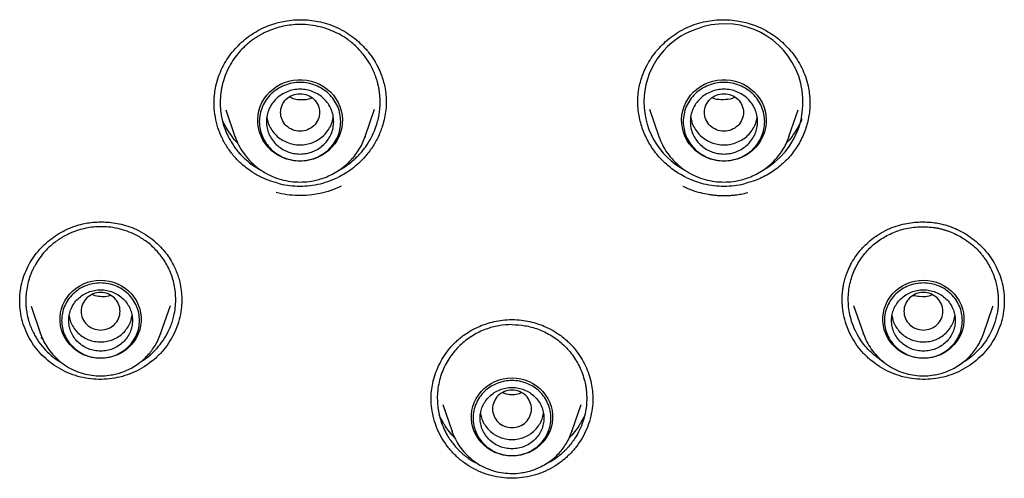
# Model space of a CAD drawing. Header units: millimetres. Extents: x 8 to 1762, y 12 to 2705.
# Tile 66 of 116: x 842 to 869, y 2274 to 2286. Entities that reach past the tile are written whole.
import ezdxf

# ---------------------------------------------------------------- set-up
doc = ezdxf.new("R2010")
doc.units = ezdxf.units.MM

msp = doc.modelspace()

# ---------------------------------------------------------------- linework, layer by layer
at = {"color": 7, "linetype": 'Continuous', "lineweight": 30}
for p, q in [((847.086, 2284.097), (847.087, 2284.123)), ((847.409, 2283.924), (847.671, 2283.165)), ((851.345, 2283.165), (851.613, 2283.94)), ((851.937, 2284.139), (851.937, 2284.125)), ((851.941, 2284.139), (851.942, 2284.121)), ((859.045, 2284.121), (859.046, 2284.139)), ((859.05, 2284.125), (859.05, 2284.139)), ((859.375, 2283.94), (859.642, 2283.165)), ((863.316, 2283.165), (863.578, 2283.924)), ((863.901, 2284.123), (863.901, 2284.097)), ((851.345, 2283.165), (851.334, 2283.132)), ((851.337, 2283.144), (851.345, 2283.165)), ((863.316, 2283.165), (863.304, 2283.132)), ((863.308, 2283.144), (863.316, 2283.165)), ((848.88, 2281.844), (848.679, 2281.905)), ((862.308, 2281.905), (862.108, 2281.844)), ((841.595, 2278.497), (841.596, 2278.531)), ((841.913, 2278.368), (842.183, 2277.587)), ((845.568, 2277.587), (845.847, 2278.395)), ((846.167, 2278.574), (846.166, 2278.541)), ((864.821, 2278.541), (864.821, 2278.559)), ((865.14, 2278.395), (865.419, 2277.587)), ((868.805, 2277.587), (869.074, 2278.367)), ((869.071, 2278.368), (869.067, 2278.358)), ((869.391, 2278.531), (869.392, 2278.497)), ((841.852, 2277.997), (841.818, 2278.063)), ((869.168, 2278.059), (869.158, 2278.041)), ((842.183, 2277.587), (842.189, 2277.572)), ((842.188, 2277.572), (842.183, 2277.587)), ((845.568, 2277.587), (845.565, 2277.577)), ((865.419, 2277.587), (865.425, 2277.572)), ((865.424, 2277.572), (865.419, 2277.587)), ((868.805, 2277.587), (868.801, 2277.577)), ((842.24, 2277.451), (842.196, 2277.493)), ((853.536, 2275.594), (853.801, 2274.827)), ((857.187, 2274.827), (857.451, 2275.594)), ((853.801, 2274.827), (853.807, 2274.813)), ((853.806, 2274.813), (853.801, 2274.827)), ((857.187, 2274.827), (857.183, 2274.818))]:
    msp.add_line(p, q, dxfattribs=at)
at = {"color": 7, "linetype": 'Continuous', "lineweight": 30, "flags": 128}
for points in [[(849.508, 2282.469), (849.381, 2282.475), (849.256, 2282.495), (849.133, 2282.527), (849.014, 2282.572), (848.901, 2282.628), (848.795, 2282.696), (848.697, 2282.774), (848.608, 2282.862), (848.53, 2282.959), (848.462, 2283.063), (848.406, 2283.173), (848.363, 2283.289), (848.333, 2283.408), (848.316, 2283.529), (848.313, 2283.652), (848.323, 2283.774), (848.347, 2283.895), (848.383, 2284.012), (848.433, 2284.125), (848.494, 2284.233), (848.568, 2284.333), (848.652, 2284.425), (848.745, 2284.509), (848.847, 2284.582), (848.957, 2284.644), (849.073, 2284.695), (849.194, 2284.733), (849.318, 2284.759), (849.445, 2284.772), (849.572, 2284.772), (849.699, 2284.759), (849.823, 2284.733), (849.944, 2284.695), (850.06, 2284.644), (850.17, 2284.582), (850.272, 2284.509), (850.365, 2284.425), (850.449, 2284.333), (850.522, 2284.233), (850.584, 2284.125), (850.634, 2284.012), (850.67, 2283.895), (850.694, 2283.774), (850.704, 2283.652), (850.701, 2283.529), (850.684, 2283.408), (850.654, 2283.289), (850.61, 2283.173), (850.555, 2283.063), (850.487, 2282.959), (850.409, 2282.862), (850.32, 2282.774), (850.222, 2282.696), (850.116, 2282.628), (850.003, 2282.572), (849.884, 2282.527), (849.761, 2282.495), (849.636, 2282.475), (849.508, 2282.469)], [(861.479, 2282.469), (861.352, 2282.475), (861.226, 2282.495), (861.103, 2282.527), (860.985, 2282.572), (860.872, 2282.628), (860.766, 2282.696), (860.668, 2282.774), (860.579, 2282.862), (860.5, 2282.959), (860.433, 2283.063), (860.377, 2283.173), (860.334, 2283.289), (860.304, 2283.408), (860.287, 2283.529), (860.283, 2283.652), (860.294, 2283.774), (860.317, 2283.895), (860.354, 2284.012), (860.404, 2284.125), (860.465, 2284.233), (860.538, 2284.333), (860.622, 2284.425), (860.716, 2284.509), (860.818, 2284.582), (860.928, 2284.644), (861.044, 2284.695), (861.164, 2284.733), (861.289, 2284.759), (861.415, 2284.772), (861.543, 2284.772), (861.669, 2284.759), (861.794, 2284.733), (861.915, 2284.695), (862.031, 2284.644), (862.14, 2284.582), (862.243, 2284.509), (862.336, 2284.425), (862.42, 2284.333), (862.493, 2284.233), (862.555, 2284.125), (862.604, 2284.012), (862.641, 2283.895), (862.665, 2283.774), (862.675, 2283.652), (862.671, 2283.529), (862.654, 2283.408), (862.624, 2283.289), (862.581, 2283.173), (862.525, 2283.063), (862.458, 2282.959), (862.379, 2282.862), (862.29, 2282.774), (862.192, 2282.696), (862.086, 2282.628), (861.973, 2282.572), (861.855, 2282.527), (861.732, 2282.495), (861.606, 2282.475), (861.479, 2282.469)], [(843.876, 2276.897), (843.752, 2276.904), (843.629, 2276.923), (843.51, 2276.955), (843.395, 2276.999), (843.285, 2277.055), (843.182, 2277.122), (843.088, 2277.2), (843.003, 2277.287), (842.928, 2277.382), (842.864, 2277.484), (842.811, 2277.593), (842.772, 2277.706), (842.745, 2277.823), (842.732, 2277.942), (842.732, 2278.061), (842.745, 2278.18), (842.772, 2278.297), (842.811, 2278.41), (842.864, 2278.518), (842.928, 2278.621), (843.003, 2278.716), (843.088, 2278.803), (843.182, 2278.88), (843.285, 2278.947), (843.395, 2279.003), (843.51, 2279.047), (843.629, 2279.079), (843.752, 2279.099), (843.876, 2279.105), (844, 2279.099), (844.122, 2279.079), (844.241, 2279.047), (844.357, 2279.003), (844.466, 2278.947), (844.569, 2278.88), (844.664, 2278.803), (844.749, 2278.716), (844.824, 2278.621), (844.888, 2278.518), (844.94, 2278.41), (844.98, 2278.297), (845.006, 2278.18), (845.02, 2278.061), (845.02, 2277.942), (845.006, 2277.823), (844.98, 2277.706), (844.94, 2277.593), (844.888, 2277.484), (844.824, 2277.382), (844.749, 2277.287), (844.664, 2277.2), (844.569, 2277.122), (844.466, 2277.055), (844.357, 2276.999), (844.241, 2276.955), (844.122, 2276.923), (844, 2276.904), (843.876, 2276.897)], [(867.112, 2276.897), (866.988, 2276.904), (866.866, 2276.923), (866.746, 2276.955), (866.631, 2276.999), (866.521, 2277.055), (866.419, 2277.122), (866.324, 2277.2), (866.239, 2277.287), (866.164, 2277.382), (866.1, 2277.484), (866.048, 2277.593), (866.008, 2277.706), (865.981, 2277.823), (865.968, 2277.942), (865.968, 2278.061), (865.981, 2278.18), (866.008, 2278.297), (866.048, 2278.41), (866.1, 2278.518), (866.164, 2278.621), (866.239, 2278.716), (866.324, 2278.803), (866.419, 2278.88), (866.521, 2278.947), (866.631, 2279.003), (866.746, 2279.047), (866.866, 2279.079), (866.988, 2279.099), (867.112, 2279.105), (867.236, 2279.099), (867.358, 2279.079), (867.478, 2279.047), (867.593, 2279.003), (867.702, 2278.947), (867.805, 2278.88), (867.9, 2278.803), (867.985, 2278.716), (868.06, 2278.621), (868.124, 2278.518), (868.176, 2278.41), (868.216, 2278.297), (868.242, 2278.18), (868.256, 2278.061), (868.256, 2277.942), (868.242, 2277.823), (868.216, 2277.706), (868.176, 2277.593), (868.124, 2277.484), (868.06, 2277.382), (867.985, 2277.287), (867.9, 2277.2), (867.805, 2277.122), (867.702, 2277.055), (867.593, 2276.999), (867.478, 2276.955), (867.358, 2276.923), (867.236, 2276.904), (867.112, 2276.897)], [(855.494, 2274.138), (855.37, 2274.144), (855.248, 2274.164), (855.128, 2274.196), (855.013, 2274.24), (854.903, 2274.296), (854.801, 2274.363), (854.706, 2274.44), (854.621, 2274.527), (854.546, 2274.622), (854.482, 2274.725), (854.43, 2274.833), (854.39, 2274.947), (854.363, 2275.063), (854.35, 2275.182), (854.35, 2275.302), (854.363, 2275.42), (854.39, 2275.537), (854.43, 2275.65), (854.482, 2275.759), (854.546, 2275.861), (854.621, 2275.957), (854.706, 2276.043), (854.801, 2276.121), (854.903, 2276.188), (855.013, 2276.244), (855.128, 2276.288), (855.248, 2276.32), (855.37, 2276.339), (855.494, 2276.346), (855.618, 2276.339), (855.74, 2276.32), (855.86, 2276.288), (855.975, 2276.244), (856.084, 2276.188), (856.187, 2276.121), (856.282, 2276.043), (856.367, 2275.957), (856.442, 2275.861), (856.506, 2275.759), (856.558, 2275.65), (856.598, 2275.537), (856.624, 2275.42), (856.638, 2275.302), (856.638, 2275.182), (856.624, 2275.063), (856.598, 2274.947), (856.558, 2274.833), (856.506, 2274.725), (856.442, 2274.622), (856.367, 2274.527), (856.282, 2274.44), (856.187, 2274.363), (856.084, 2274.296), (855.975, 2274.24), (855.86, 2274.196), (855.74, 2274.164), (855.618, 2274.144), (855.494, 2274.138)]]:
    msp.add_lwpolyline(points, dxfattribs=at)
at = {"color": 7, "linetype": 'Continuous', "lineweight": 30}
for centre, radius, start, end in [((861.393, 2284.142), 2.174, 108.4901, 242.6748), ((861.503, 2284.143), 2.21, 298.3848, 111.1932), ((849.399, 2283.761), 1.827, 199.1606, 207.1541), ((861.369, 2283.761), 1.827, 199.1606, 207.1541)]:
    msp.add_arc(centre, radius, start, end, dxfattribs=at)
for points, knots in [([(847.082, 2284.09), (847.082, 2284.127), (847.083, 2284.211), (847.093, 2284.358), (847.122, 2284.56), (847.182, 2284.797), (847.279, 2285.051), (847.403, 2285.286), (847.551, 2285.502), (847.718, 2285.699), (847.904, 2285.876), (848.104, 2286.031), (848.315, 2286.164), (848.536, 2286.273), (848.743, 2286.349), (848.946, 2286.405), (849.156, 2286.445), (849.38, 2286.467), (849.612, 2286.47), (849.844, 2286.452), (850.093, 2286.41), (850.26, 2286.358), (850.346, 2286.331)], [0, 0, 0, 0, 0.0259639, 0.0589229, 0.0986966, 0.1597873, 0.2190336, 0.2765809, 0.3331496, 0.3891247, 0.4444176, 0.4989251, 0.552474, 0.6050274, 0.6566549, 0.6942698, 0.7397554, 0.7931293, 0.8383238, 0.8878975, 0.9418012, 1, 1, 1, 1]), ([(860.641, 2286.331), (860.728, 2286.358), (860.894, 2286.41), (861.144, 2286.452), (861.376, 2286.47), (861.607, 2286.467), (861.832, 2286.445), (862.041, 2286.405), (862.244, 2286.349), (862.452, 2286.273), (862.672, 2286.164), (862.884, 2286.031), (863.084, 2285.876), (863.269, 2285.699), (863.437, 2285.502), (863.584, 2285.286), (863.709, 2285.051), (863.806, 2284.797), (863.865, 2284.56), (863.895, 2284.358), (863.905, 2284.211), (863.905, 2284.127), (863.905, 2284.09)], [0, 0, 0, 0, 0.058199, 0.112103, 0.161676, 0.206871, 0.260245, 0.30573, 0.343345, 0.394973, 0.447526, 0.501075, 0.555582, 0.610875, 0.66685, 0.723419, 0.780966, 0.840213, 0.901303, 0.941077, 0.974036, 1, 1, 1, 1]), ([(850.284, 2286.204), (850.193, 2286.232), (850.011, 2286.288), (849.723, 2286.33), (849.452, 2286.337), (849.201, 2286.315), (848.975, 2286.272), (848.752, 2286.207), (848.577, 2286.135), (848.446, 2286.07), (848.354, 2286.019), (848.257, 2285.959), (848.156, 2285.889), (848.052, 2285.808), (847.927, 2285.698), (847.785, 2285.551), (847.634, 2285.358), (847.496, 2285.132), (847.382, 2284.876), (847.301, 2284.606), (847.258, 2284.337), (847.249, 2284.086), (847.268, 2283.831), (847.317, 2283.583), (847.394, 2283.349), (847.477, 2283.165), (847.558, 2283.018), (847.636, 2282.897), (847.722, 2282.781), (847.815, 2282.672), (847.914, 2282.57), (848.053, 2282.443), (848.239, 2282.302), (848.403, 2282.214), (848.484, 2282.17)], [0, 0, 0, 0, 0.041692, 0.084271, 0.127735, 0.160923, 0.194609, 0.22879, 0.263466, 0.277711, 0.293264, 0.310125, 0.328293, 0.347766, 0.368544, 0.402148, 0.43868, 0.478135, 0.520509, 0.564214, 0.605012, 0.642907, 0.677902, 0.720044, 0.757046, 0.788912, 0.810718, 0.832376, 0.853886, 0.875247, 0.896461, 0.917527, 0.9592, 1, 1, 1, 1]), ([(850.607, 2282.216), (850.631, 2282.228), (850.719, 2282.274), (850.864, 2282.373), (851.012, 2282.491), (851.126, 2282.6), (851.212, 2282.69), (851.294, 2282.788), (851.373, 2282.893), (851.453, 2283.013), (851.545, 2283.176), (851.632, 2283.373), (851.699, 2283.584), (851.738, 2283.763), (851.758, 2283.907), (851.767, 2284.015), (851.769, 2284.082), (851.77, 2284.117), (851.77, 2284.129), (851.77, 2284.133), (851.77, 2284.134), (851.77, 2284.135), (851.77, 2284.138), (851.77, 2284.145), (851.77, 2284.165), (851.769, 2284.219), (851.765, 2284.303), (851.754, 2284.407), (851.739, 2284.508), (851.72, 2284.606), (851.696, 2284.702), (851.669, 2284.795), (851.613, 2284.955), (851.516, 2285.17), (851.374, 2285.391), (851.241, 2285.558), (851.124, 2285.683), (850.999, 2285.797), (850.823, 2285.935), (850.589, 2286.082), (850.385, 2286.163), (850.284, 2286.204)], [0, 0, 0, 0, 0.015816, 0.057791, 0.102735, 0.126331, 0.150671, 0.175757, 0.201588, 0.228166, 0.260924, 0.312181, 0.356018, 0.392423, 0.421386, 0.4429, 0.45696, 0.461193, 0.463561, 0.464046, 0.464072, 0.464107, 0.464656, 0.465755, 0.467953, 0.476744, 0.497835, 0.518551, 0.538891, 0.558855, 0.578444, 0.597656, 0.616492, 0.679401, 0.7377, 0.771717, 0.805386, 0.838708, 0.871682, 0.936538, 1, 1, 1, 1]), ([(850.346, 2286.331), (850.438, 2286.295), (850.615, 2286.225), (850.854, 2286.087), (851.063, 2285.935), (851.261, 2285.757), (851.441, 2285.556), (851.596, 2285.336), (851.713, 2285.125), (851.798, 2284.929), (851.859, 2284.747), (851.906, 2284.552), (851.937, 2284.35), (851.94, 2284.205), (851.941, 2284.139)], [0, 0, 0, 0, 0.1000169, 0.1941136, 0.2826015, 0.3656441, 0.4680099, 0.5609541, 0.6445402, 0.7188144, 0.7839202, 0.8441257, 0.9287694, 1, 1, 1, 1]), ([(859.046, 2284.139), (859.048, 2284.205), (859.051, 2284.35), (859.081, 2284.552), (859.129, 2284.747), (859.19, 2284.929), (859.275, 2285.125), (859.392, 2285.336), (859.547, 2285.556), (859.727, 2285.757), (859.925, 2285.935), (860.134, 2286.087), (860.373, 2286.225), (860.55, 2286.295), (860.641, 2286.331)], [0, 0, 0, 0, 0.0712306, 0.1558743, 0.2160798, 0.2811856, 0.3554598, 0.4390459, 0.5319901, 0.6343559, 0.7173985, 0.8058864, 0.8999831, 1, 1, 1, 1]), ([(849.508, 2284.377), (849.437, 2284.368), (849.293, 2284.352), (849.109, 2284.23), (848.988, 2284.055), (848.944, 2283.847), (848.988, 2283.639), (849.109, 2283.462), (849.293, 2283.345), (849.508, 2283.302), (849.724, 2283.345), (849.908, 2283.462), (850.029, 2283.639), (850.073, 2283.847), (850.029, 2284.055), (849.908, 2284.23), (849.724, 2284.352), (849.58, 2284.368), (849.508, 2284.377)], [0, 0, 0, 0, 0.0625, 0.125, 0.1875, 0.25, 0.3125, 0.375, 0.4375, 0.5, 0.5625, 0.625, 0.6875, 0.75, 0.8125, 0.875, 0.9375, 1, 1, 1, 1]), ([(849.848, 2284.253), (849.807, 2284.239), (849.706, 2284.205), (849.536, 2284.198), (849.358, 2284.209), (849.257, 2284.26), (849.214, 2284.282)], [0, 0, 0, 0, 0.199201, 0.484814, 0.776669, 1, 1, 1, 1]), ([(861.479, 2284.377), (861.407, 2284.368), (861.264, 2284.352), (861.08, 2284.23), (860.959, 2284.055), (860.914, 2283.847), (860.959, 2283.639), (861.08, 2283.462), (861.264, 2283.345), (861.479, 2283.302), (861.695, 2283.345), (861.879, 2283.462), (862, 2283.639), (862.044, 2283.847), (862, 2284.055), (861.879, 2284.23), (861.695, 2284.352), (861.551, 2284.368), (861.479, 2284.377)], [0, 0, 0, 0, 0.0625, 0.125, 0.1875, 0.25, 0.3125, 0.375, 0.4375, 0.5, 0.5625, 0.625, 0.6875, 0.75, 0.8125, 0.875, 0.9375, 1, 1, 1, 1]), ([(861.784, 2284.275), (861.76, 2284.264), (861.662, 2284.217), (861.465, 2284.201), (861.27, 2284.207), (861.171, 2284.25), (861.149, 2284.259)], [0, 0, 0, 0, 0.124222, 0.500931, 0.893035, 1, 1, 1, 1]), ([(848.679, 2281.905), (848.58, 2281.944), (848.383, 2282.022), (848.111, 2282.185), (847.863, 2282.378), (847.643, 2282.601), (847.454, 2282.851), (847.3, 2283.124), (847.184, 2283.414), (847.111, 2283.717), (847.079, 2283.956), (847.084, 2284.092), (847.085, 2284.126)], [0, 0, 0, 0, 0.1078001, 0.2149185, 0.3217203, 0.4285066, 0.5355755, 0.6432826, 0.7510665, 0.8583157, 0.9652675, 1, 1, 1, 1]), ([(851.94, 2284.151), (851.941, 2284.111), (851.942, 2283.995), (851.919, 2283.803), (851.864, 2283.54), (851.763, 2283.248), (851.604, 2282.938), (851.402, 2282.653), (851.189, 2282.425), (850.98, 2282.251), (850.787, 2282.117), (850.648, 2282.045), (850.578, 2282.009)], [0, 0, 0, 0, 0.044751, 0.131779, 0.218708, 0.349041, 0.479414, 0.609715, 0.73982, 0.826493, 0.913166, 1, 1, 1, 1]), ([(860.409, 2282.009), (860.342, 2282.044), (860.215, 2282.109), (860.044, 2282.225), (859.889, 2282.348), (859.744, 2282.484), (859.61, 2282.631), (859.49, 2282.786), (859.383, 2282.95), (859.289, 2283.123), (859.207, 2283.306), (859.139, 2283.499), (859.088, 2283.702), (859.053, 2283.911), (859.047, 2284.053), (859.044, 2284.124)], [0, 0, 0, 0, 0.0853204, 0.1586616, 0.2320074, 0.3074176, 0.3828313, 0.4561246, 0.529419, 0.6045377, 0.6796552, 0.7584685, 0.8372776, 0.9186423, 1, 1, 1, 1]), ([(863.905, 2284.126), (863.906, 2284.099), (863.907, 2284.006), (863.893, 2283.848), (863.861, 2283.651), (863.812, 2283.457), (863.746, 2283.266), (863.662, 2283.08), (863.562, 2282.903), (863.449, 2282.737), (863.324, 2282.583), (863.184, 2282.438), (863.031, 2282.304), (862.867, 2282.183), (862.692, 2282.075), (862.506, 2281.98), (862.374, 2281.93), (862.308, 2281.905)], [0, 0, 0, 0, 0.027556, 0.096393, 0.16523, 0.234209, 0.303186, 0.37427, 0.445355, 0.512774, 0.580193, 0.649522, 0.718852, 0.788094, 0.857335, 0.928668, 1, 1, 1, 1]), ([(847.754, 2282.974), (847.75, 2282.978), (847.688, 2283.038), (847.585, 2283.17), (847.45, 2283.368), (847.357, 2283.535), (847.317, 2283.636), (847.305, 2283.664)], [0, 0, 0, 0, 0.0190042, 0.3108648, 0.6013254, 0.8908487, 1, 1, 1, 1]), ([(848.572, 2283.721), (848.576, 2283.69), (848.586, 2283.6), (848.643, 2283.457), (848.737, 2283.302), (848.863, 2283.167), (849.012, 2283.059), (849.181, 2282.981), (849.363, 2282.936), (849.55, 2282.926), (849.736, 2282.952), (849.913, 2283.012), (850.074, 2283.104), (850.213, 2283.224), (850.325, 2283.369), (850.408, 2283.53), (850.434, 2283.647), (850.447, 2283.704)], [0, 0, 0, 0, 0.035625, 0.104601, 0.173578, 0.242554, 0.311531, 0.380507, 0.449484, 0.51846, 0.587436, 0.656413, 0.725389, 0.794366, 0.863342, 0.932319, 1, 1, 1, 1]), ([(860.541, 2283.704), (860.554, 2283.647), (860.579, 2283.53), (860.662, 2283.369), (860.774, 2283.224), (860.914, 2283.104), (861.075, 2283.012), (861.252, 2282.952), (861.437, 2282.926), (861.625, 2282.936), (861.806, 2282.981), (861.975, 2283.059), (862.125, 2283.167), (862.251, 2283.302), (862.345, 2283.457), (862.401, 2283.6), (862.412, 2283.69), (862.416, 2283.721)], [0, 0, 0, 0, 0.067681, 0.136658, 0.205634, 0.274611, 0.343587, 0.412564, 0.48154, 0.550516, 0.619493, 0.688469, 0.757446, 0.826422, 0.895399, 0.964375, 1, 1, 1, 1]), ([(863.682, 2283.664), (863.671, 2283.636), (863.63, 2283.535), (863.538, 2283.368), (863.403, 2283.17), (863.302, 2283.04), (863.242, 2282.982), (863.24, 2282.98)], [0, 0, 0, 0, 0.110277, 0.402876, 0.696423, 0.991385, 1, 1, 1, 1]), ([(847.672, 2283.165), (847.703, 2283.085), (847.767, 2282.922), (847.907, 2282.696), (848.08, 2282.484), (848.287, 2282.295), (848.522, 2282.135), (848.777, 2282.013), (849.041, 2281.93), (849.308, 2281.884), (849.573, 2281.876), (849.804, 2281.898), (850.005, 2281.94), (850.182, 2281.994), (850.366, 2282.071), (850.554, 2282.173), (850.742, 2282.306), (850.908, 2282.455), (851.048, 2282.615), (851.165, 2282.78), (851.265, 2282.957), (851.313, 2283.083), (851.337, 2283.144)], [0, 0, 0, 0, 0.053908, 0.109603, 0.167167, 0.22672, 0.28715, 0.34631, 0.404166, 0.46073, 0.516014, 0.570027, 0.605862, 0.644427, 0.686162, 0.731098, 0.779261, 0.830678, 0.871401, 0.913972, 0.958393, 1, 1, 1, 1]), ([(859.642, 2283.165), (859.674, 2283.085), (859.737, 2282.922), (859.877, 2282.696), (860.051, 2282.484), (860.258, 2282.295), (860.493, 2282.135), (860.747, 2282.013), (861.011, 2281.93), (861.279, 2281.884), (861.544, 2281.876), (861.775, 2281.898), (861.975, 2281.94), (862.152, 2281.994), (862.337, 2282.071), (862.525, 2282.173), (862.713, 2282.306), (862.878, 2282.455), (863.019, 2282.615), (863.135, 2282.78), (863.235, 2282.957), (863.284, 2283.083), (863.308, 2283.144)], [0, 0, 0, 0, 0.053908, 0.109603, 0.167167, 0.22672, 0.28715, 0.34631, 0.404166, 0.46073, 0.516014, 0.570027, 0.605862, 0.644427, 0.686162, 0.731098, 0.779261, 0.830678, 0.871401, 0.913972, 0.958393, 1, 1, 1, 1]), ([(848.88, 2281.844), (848.97, 2281.824), (849.151, 2281.784), (849.433, 2281.762), (849.721, 2281.769), (850.011, 2281.813), (850.301, 2281.889), (850.485, 2281.969), (850.578, 2282.009)], [0, 0, 0, 0, 0.1585665, 0.3203694, 0.4854116, 0.6536958, 0.8252245, 1, 1, 1, 1]), ([(860.409, 2282.009), (860.502, 2281.969), (860.686, 2281.889), (860.976, 2281.813), (861.267, 2281.769), (861.555, 2281.762), (861.837, 2281.784), (862.018, 2281.824), (862.108, 2281.844)], [0, 0, 0, 0, 0.174775, 0.346304, 0.514588, 0.67963, 0.841433, 1, 1, 1, 1]), ([(850.668, 2281.761), (850.572, 2281.719), (850.38, 2281.635), (850.075, 2281.552), (849.764, 2281.503), (849.449, 2281.492), (849.136, 2281.514), (848.933, 2281.559), (848.831, 2281.582)], [0, 0, 0, 0, 0.1675729, 0.3339542, 0.5018949, 0.6684899, 0.8336255, 1, 1, 1, 1]), ([(860.319, 2281.761), (860.4, 2281.725), (860.562, 2281.653), (860.806, 2281.58), (861.001, 2281.539), (861.127, 2281.521), (861.182, 2281.514), (861.206, 2281.511), (861.217, 2281.51), (861.222, 2281.51), (861.224, 2281.51), (861.226, 2281.509), (861.226, 2281.509), (861.229, 2281.509), (861.239, 2281.508), (861.26, 2281.506), (861.297, 2281.503), (861.337, 2281.501), (861.376, 2281.499), (861.411, 2281.498), (861.449, 2281.497), (861.491, 2281.497), (861.537, 2281.498), (861.586, 2281.499), (861.639, 2281.502), (861.713, 2281.507), (861.822, 2281.517), (861.977, 2281.54), (862.092, 2281.567), (862.156, 2281.582)], [0, 0, 0, 0, 0.14115, 0.281694, 0.405047, 0.459264, 0.483109, 0.493599, 0.498214, 0.500027, 0.50184, 0.501875, 0.50216, 0.502963, 0.506014, 0.517902, 0.537501, 0.564804, 0.581344, 0.599808, 0.620195, 0.642504, 0.666735, 0.692887, 0.72096, 0.750953, 0.811357, 0.894356, 1, 1, 1, 1]), ([(841.591, 2278.495), (841.592, 2278.537), (841.592, 2278.629), (841.605, 2278.785), (841.64, 2278.99), (841.706, 2279.228), (841.812, 2279.481), (841.946, 2279.713), (842.104, 2279.924), (842.284, 2280.114), (842.481, 2280.282), (842.693, 2280.426), (842.914, 2280.544), (843.143, 2280.637), (843.357, 2280.697), (843.565, 2280.734), (843.778, 2280.755), (844.005, 2280.755), (844.236, 2280.733), (844.465, 2280.69), (844.709, 2280.619), (844.868, 2280.546), (844.95, 2280.508)], [0, 0, 0, 0, 0.0286664, 0.0630054, 0.1028653, 0.1636022, 0.2225461, 0.2798353, 0.3361713, 0.3919536, 0.4470725, 0.5013844, 0.5546639, 0.6068266, 0.6580043, 0.6953603, 0.740618, 0.7938113, 0.8388928, 0.8883447, 0.9420757, 1, 1, 1, 1]), ([(844.865, 2280.388), (844.786, 2280.425), (844.626, 2280.499), (844.367, 2280.572), (844.119, 2280.612), (843.886, 2280.622), (843.673, 2280.61), (843.459, 2280.577), (843.273, 2280.529), (843.114, 2280.474), (842.98, 2280.416), (842.844, 2280.348), (842.71, 2280.266), (842.565, 2280.164), (842.414, 2280.036), (842.262, 2279.877), (842.123, 2279.696), (842.033, 2279.549), (841.981, 2279.448), (841.958, 2279.401), (841.936, 2279.353), (841.916, 2279.305), (841.897, 2279.257), (841.879, 2279.207), (841.862, 2279.158), (841.831, 2279.058), (841.794, 2278.906), (841.772, 2278.738), (841.764, 2278.608), (841.762, 2278.517), (841.765, 2278.427), (841.771, 2278.339), (841.782, 2278.252), (841.795, 2278.166), (841.812, 2278.083), (841.852, 2277.922), (841.934, 2277.694), (842.085, 2277.42), (842.265, 2277.183), (842.465, 2276.986), (842.65, 2276.841), (842.773, 2276.772), (842.819, 2276.746)], [0, 0, 0, 0, 0.040103, 0.081077, 0.122921, 0.154884, 0.187334, 0.220272, 0.253695, 0.275067, 0.297325, 0.320468, 0.344495, 0.369404, 0.401776, 0.435521, 0.470638, 0.507123, 0.515245, 0.523365, 0.531485, 0.539603, 0.54772, 0.555836, 0.563951, 0.572064, 0.604493, 0.636903, 0.651202, 0.665339, 0.679312, 0.693122, 0.706769, 0.720253, 0.733575, 0.746735, 0.797702, 0.846092, 0.891911, 0.935169, 0.975872, 1, 1, 1, 1]), ([(866.037, 2280.508), (866.12, 2280.546), (866.279, 2280.619), (866.522, 2280.69), (866.751, 2280.733), (866.983, 2280.755), (867.21, 2280.755), (867.423, 2280.734), (867.63, 2280.697), (867.844, 2280.637), (868.073, 2280.544), (868.295, 2280.426), (868.506, 2280.282), (868.704, 2280.114), (868.883, 2279.924), (869.042, 2279.713), (869.176, 2279.481), (869.281, 2279.228), (869.348, 2278.99), (869.382, 2278.785), (869.395, 2278.629), (869.396, 2278.537), (869.396, 2278.495)], [0, 0, 0, 0, 0.057924, 0.111655, 0.161107, 0.206189, 0.259382, 0.30464, 0.341996, 0.393173, 0.445336, 0.498616, 0.552927, 0.608046, 0.663829, 0.720165, 0.777454, 0.836398, 0.897135, 0.936995, 0.971334, 1, 1, 1, 1]), ([(866.122, 2280.388), (866.185, 2280.418), (866.313, 2280.478), (866.516, 2280.544), (866.728, 2280.592), (866.948, 2280.617), (867.173, 2280.621), (867.354, 2280.604), (867.49, 2280.582), (867.58, 2280.563), (867.671, 2280.54), (867.761, 2280.513), (867.885, 2280.469), (868.048, 2280.4), (868.247, 2280.289), (868.43, 2280.159), (868.593, 2280.016), (868.711, 2279.891), (868.8, 2279.78), (868.865, 2279.69), (868.926, 2279.595), (869.002, 2279.463), (869.079, 2279.298), (869.145, 2279.106), (869.185, 2278.941), (869.207, 2278.804), (869.219, 2278.697), (869.223, 2278.621), (869.224, 2278.578), (869.224, 2278.561), (869.224, 2278.553), (869.225, 2278.55), (869.225, 2278.549), (869.225, 2278.548), (869.225, 2278.548), (869.225, 2278.548), (869.225, 2278.437), (869.209, 2278.219), (869.135, 2277.908), (869.019, 2277.624), (868.87, 2277.372), (868.696, 2277.153), (868.504, 2276.97), (868.335, 2276.839), (868.226, 2276.778), (868.19, 2276.758)], [0, 0, 0, 0, 0.03224, 0.065003, 0.098288, 0.132095, 0.166422, 0.201269, 0.215358, 0.229531, 0.243786, 0.258125, 0.272545, 0.304388, 0.33927, 0.377184, 0.407615, 0.439746, 0.456454, 0.473587, 0.491143, 0.509123, 0.544521, 0.576014, 0.603609, 0.62378, 0.641204, 0.654268, 0.659343, 0.661446, 0.662346, 0.662737, 0.662908, 0.662984, 0.663017, 0.663031, 0.663043, 0.71516, 0.765046, 0.812707, 0.858152, 0.901387, 0.94242, 0.981257, 1, 1, 1, 1]), ([(845.018, 2276.806), (845.041, 2276.819), (845.135, 2276.875), (845.289, 2277.001), (845.478, 2277.185), (845.648, 2277.404), (845.771, 2277.615), (845.853, 2277.8), (845.907, 2277.95), (845.974, 2278.197), (846.014, 2278.544), (845.97, 2278.975), (845.845, 2279.367), (845.656, 2279.709), (845.42, 2279.994), (845.157, 2280.224), (844.96, 2280.335), (844.865, 2280.388)], [0, 0, 0, 0, 0.01774, 0.074636, 0.134677, 0.19787, 0.264225, 0.30126, 0.33775, 0.373693, 0.478053, 0.577487, 0.671969, 0.761477, 0.845993, 0.925504, 1, 1, 1, 1]), ([(844.95, 2280.508), (845.038, 2280.459), (845.207, 2280.365), (845.425, 2280.192), (845.605, 2280.014), (845.75, 2279.836), (845.864, 2279.663), (845.952, 2279.501), (846.019, 2279.35), (846.072, 2279.203), (846.121, 2279.025), (846.16, 2278.814), (846.166, 2278.653), (846.169, 2278.574)], [0, 0, 0, 0, 0.124032, 0.237991, 0.342331, 0.437304, 0.523055, 0.599661, 0.667156, 0.729684, 0.795078, 0.898576, 1, 1, 1, 1]), ([(864.818, 2278.553), (864.818, 2278.601), (864.82, 2278.701), (864.834, 2278.845), (864.859, 2278.99), (864.895, 2279.136), (864.95, 2279.305), (865.031, 2279.495), (865.144, 2279.7), (865.281, 2279.894), (865.437, 2280.071), (865.608, 2280.23), (865.807, 2280.381), (865.959, 2280.465), (866.037, 2280.508)], [0, 0, 0, 0, 0.062278, 0.130905, 0.181792, 0.243558, 0.317034, 0.401878, 0.498064, 0.605684, 0.694031, 0.789041, 0.890919, 1, 1, 1, 1]), ([(865.983, 2276.796), (865.865, 2276.879), (865.679, 2277.008), (865.468, 2277.237), (865.314, 2277.443), (865.182, 2277.679), (865.083, 2277.93), (865.021, 2278.176), (864.982, 2278.479), (864.994, 2278.843), (865.097, 2279.255), (865.275, 2279.626), (865.515, 2279.942), (865.797, 2280.203), (866.015, 2280.327), (866.122, 2280.388)], [0, 0, 0, 0, 0.097539, 0.152914, 0.21138, 0.272946, 0.337618, 0.395608, 0.447249, 0.547863, 0.645102, 0.738949, 0.829388, 0.916408, 1, 1, 1, 1]), ([(843.876, 2277.698), (843.804, 2277.706), (843.66, 2277.723), (843.476, 2277.844), (843.355, 2278.02), (843.311, 2278.228), (843.355, 2278.436), (843.476, 2278.613), (843.66, 2278.73), (843.876, 2278.773), (844.091, 2278.73), (844.275, 2278.613), (844.396, 2278.436), (844.44, 2278.228), (844.396, 2278.02), (844.275, 2277.844), (844.091, 2277.723), (843.948, 2277.706), (843.876, 2277.698)], [0, 0, 0, 0, 0.0625, 0.125, 0.1875, 0.25, 0.3125, 0.375, 0.4375, 0.5, 0.5625, 0.625, 0.6875, 0.75, 0.8125, 0.875, 0.9375, 1, 1, 1, 1]), ([(844.156, 2278.673), (844.137, 2278.665), (844.058, 2278.635), (843.91, 2278.64), (843.752, 2278.647), (843.67, 2278.689), (843.643, 2278.703)], [0, 0, 0, 0, 0.116683, 0.474384, 0.827501, 1, 1, 1, 1]), ([(867.112, 2277.698), (867.04, 2277.706), (866.896, 2277.723), (866.712, 2277.844), (866.591, 2278.02), (866.547, 2278.228), (866.591, 2278.436), (866.712, 2278.613), (866.896, 2278.73), (867.112, 2278.773), (867.327, 2278.73), (867.511, 2278.613), (867.632, 2278.436), (867.677, 2278.228), (867.632, 2278.02), (867.511, 2277.844), (867.327, 2277.723), (867.184, 2277.706), (867.112, 2277.698)], [0, 0, 0, 0, 0.0625, 0.125, 0.1875, 0.25, 0.3125, 0.375, 0.4375, 0.5, 0.5625, 0.625, 0.6875, 0.75, 0.8125, 0.875, 0.9375, 1, 1, 1, 1]), ([(867.356, 2278.696), (867.351, 2278.693), (867.245, 2278.633), (867.05, 2278.627), (866.88, 2278.657), (866.823, 2278.667)], [0, 0, 0, 0, 0.03142, 0.678321, 1, 1, 1, 1]), ([(842.817, 2276.552), (842.73, 2276.6), (842.555, 2276.697), (842.322, 2276.884), (842.115, 2277.095), (841.939, 2277.332), (841.795, 2277.59), (841.685, 2277.865), (841.618, 2278.152), (841.588, 2278.375), (841.593, 2278.5), (841.594, 2278.527)], [0, 0, 0, 0, 0.121343, 0.241907, 0.36211, 0.482298, 0.602809, 0.724045, 0.845361, 0.966059, 1, 1, 1, 1]), ([(846.167, 2278.565), (846.167, 2278.495), (846.166, 2278.327), (846.12, 2278.064), (846.036, 2277.782), (845.915, 2277.513), (845.758, 2277.261), (845.569, 2277.032), (845.351, 2276.829), (845.109, 2276.654), (844.846, 2276.51), (844.567, 2276.402), (844.275, 2276.331), (843.977, 2276.298), (843.677, 2276.304), (843.38, 2276.347), (843.09, 2276.426), (842.908, 2276.51), (842.817, 2276.552)], [0, 0, 0, 0, 0.045842, 0.109325, 0.172795, 0.23636, 0.299959, 0.36351, 0.427066, 0.490637, 0.554232, 0.61792, 0.681553, 0.745022, 0.808471, 0.87202, 0.935801, 1, 1, 1, 1]), ([(868.171, 2276.552), (868.079, 2276.51), (867.898, 2276.426), (867.607, 2276.347), (867.311, 2276.304), (867.011, 2276.298), (866.713, 2276.331), (866.421, 2276.402), (866.141, 2276.51), (865.878, 2276.654), (865.636, 2276.829), (865.419, 2277.032), (865.23, 2277.261), (865.073, 2277.513), (864.951, 2277.782), (864.868, 2278.064), (864.822, 2278.327), (864.821, 2278.495), (864.821, 2278.565)], [0, 0, 0, 0, 0.064199, 0.12798, 0.191529, 0.254978, 0.318447, 0.38208, 0.445768, 0.509363, 0.572934, 0.63649, 0.700041, 0.76364, 0.827205, 0.890675, 0.954158, 1, 1, 1, 1]), ([(869.393, 2278.527), (869.394, 2278.5), (869.4, 2278.375), (869.37, 2278.152), (869.302, 2277.865), (869.193, 2277.59), (869.049, 2277.332), (868.872, 2277.095), (868.665, 2276.884), (868.432, 2276.697), (868.258, 2276.6), (868.171, 2276.552)], [0, 0, 0, 0, 0.033941, 0.154639, 0.275955, 0.397191, 0.517702, 0.63789, 0.758093, 0.878657, 1, 1, 1, 1]), ([(842.989, 2278.098), (842.997, 2278.055), (843.014, 2277.956), (843.081, 2277.811), (843.18, 2277.669), (843.306, 2277.549), (843.455, 2277.455), (843.619, 2277.391), (843.794, 2277.359), (843.971, 2277.36), (844.145, 2277.395), (844.309, 2277.462), (844.456, 2277.558), (844.58, 2277.68), (844.677, 2277.823), (844.74, 2277.965), (844.756, 2278.061), (844.762, 2278.1)], [0, 0, 0, 0, 0.053068, 0.122172, 0.191276, 0.26038, 0.329484, 0.398588, 0.467692, 0.536796, 0.6059, 0.675004, 0.744108, 0.813212, 0.882316, 0.95142, 1, 1, 1, 1]), ([(866.225, 2278.1), (866.232, 2278.061), (866.247, 2277.965), (866.311, 2277.823), (866.407, 2277.68), (866.532, 2277.558), (866.679, 2277.462), (866.842, 2277.395), (867.016, 2277.36), (867.194, 2277.359), (867.368, 2277.391), (867.533, 2277.455), (867.681, 2277.549), (867.808, 2277.669), (867.907, 2277.811), (867.974, 2277.956), (867.991, 2278.055), (867.999, 2278.098)], [0, 0, 0, 0, 0.04858, 0.117684, 0.186788, 0.255892, 0.324996, 0.3941, 0.463204, 0.532308, 0.601412, 0.670516, 0.73962, 0.808724, 0.877828, 0.946932, 1, 1, 1, 1]), ([(853.21, 2275.743), (853.212, 2275.817), (853.214, 2275.967), (853.255, 2276.205), (853.321, 2276.446), (853.418, 2276.689), (853.544, 2276.922), (853.674, 2277.108), (853.793, 2277.249), (853.894, 2277.353), (854.002, 2277.45), (854.123, 2277.546), (854.258, 2277.637), (854.412, 2277.725), (854.581, 2277.806), (854.774, 2277.88), (854.993, 2277.941), (855.235, 2277.985), (855.405, 2277.99), (855.494, 2277.994)], [0, 0, 0, 0, 0.065643, 0.132193, 0.202566, 0.276913, 0.353129, 0.426007, 0.467988, 0.508656, 0.548127, 0.589395, 0.638333, 0.685119, 0.737358, 0.795022, 0.858058, 0.926398, 1, 1, 1, 1]), ([(855.494, 2277.852), (855.37, 2277.845), (855.118, 2277.833), (854.745, 2277.728), (854.383, 2277.555), (854.05, 2277.306), (853.763, 2276.987), (853.542, 2276.602), (853.405, 2276.167), (853.375, 2275.788), (853.399, 2275.5), (853.433, 2275.311), (853.487, 2275.115), (853.562, 2274.921), (853.656, 2274.736), (853.75, 2274.589), (853.85, 2274.455), (853.942, 2274.349), (854.03, 2274.261), (854.099, 2274.198), (854.169, 2274.139), (854.242, 2274.084), (854.366, 2273.994), (854.478, 2273.941), (854.563, 2273.901)], [0, 0, 0, 0, 0.065339, 0.133352, 0.204034, 0.277376, 0.353368, 0.431994, 0.513235, 0.597071, 0.634063, 0.668433, 0.700188, 0.742916, 0.779793, 0.810833, 0.836047, 0.869022, 0.885659, 0.902133, 0.918444, 0.934592, 0.950578, 1, 1, 1, 1]), ([(855.494, 2277.994), (855.582, 2277.99), (855.752, 2277.985), (855.995, 2277.941), (856.213, 2277.88), (856.407, 2277.806), (856.576, 2277.725), (856.729, 2277.637), (856.864, 2277.546), (856.986, 2277.45), (857.093, 2277.353), (857.195, 2277.249), (857.314, 2277.108), (857.444, 2276.922), (857.57, 2276.689), (857.667, 2276.446), (857.733, 2276.205), (857.773, 2275.967), (857.776, 2275.817), (857.777, 2275.743)], [0, 0, 0, 0, 0.073602, 0.141942, 0.204978, 0.262642, 0.314881, 0.361667, 0.410605, 0.451873, 0.491344, 0.532012, 0.573993, 0.646871, 0.723087, 0.797434, 0.867807, 0.934357, 1, 1, 1, 1]), ([(855.494, 2277.852), (855.617, 2277.846), (855.867, 2277.833), (856.238, 2277.73), (856.597, 2277.559), (856.928, 2277.315), (857.214, 2277), (857.436, 2276.622), (857.54, 2276.304), (857.581, 2276.081), (857.595, 2275.967), (857.603, 2275.851), (857.605, 2275.662), (857.581, 2275.414), (857.508, 2275.126), (857.41, 2274.884), (857.278, 2274.641), (857.152, 2274.47), (857.049, 2274.355), (857.012, 2274.316), (856.979, 2274.283), (856.857, 2274.165), (856.69, 2274.025), (856.506, 2273.939), (856.451, 2273.914)], [0, 0, 0, 0, 0.065252, 0.133105, 0.203554, 0.276592, 0.352208, 0.430387, 0.511112, 0.531727, 0.552501, 0.573433, 0.594522, 0.654205, 0.707417, 0.754178, 0.794507, 0.855876, 0.867233, 0.876993, 0.885155, 0.891722, 0.96788, 1, 1, 1, 1]), ([(842.189, 2277.572), (842.216, 2277.503), (842.273, 2277.358), (842.4, 2277.154), (842.56, 2276.959), (842.751, 2276.784), (842.967, 2276.638), (843.201, 2276.525), (843.444, 2276.448), (843.691, 2276.406), (843.935, 2276.398), (844.147, 2276.419), (844.332, 2276.458), (844.495, 2276.507), (844.665, 2276.578), (844.839, 2276.672), (845.012, 2276.794), (845.164, 2276.932), (845.294, 2277.079), (845.402, 2277.231), (845.497, 2277.401), (845.544, 2277.524), (845.568, 2277.587)], [0, 0, 0, 0, 0.0503, 0.10594, 0.163408, 0.222843, 0.28318, 0.342252, 0.400024, 0.45651, 0.511719, 0.565664, 0.601458, 0.639978, 0.681665, 0.726554, 0.774676, 0.826059, 0.866762, 0.90932, 0.953734, 1, 1, 1, 1]), ([(865.425, 2277.572), (865.452, 2277.503), (865.51, 2277.358), (865.636, 2277.154), (865.796, 2276.959), (865.987, 2276.784), (866.203, 2276.638), (866.437, 2276.525), (866.68, 2276.448), (866.927, 2276.406), (867.171, 2276.398), (867.384, 2276.419), (867.568, 2276.458), (867.731, 2276.507), (867.901, 2276.578), (868.075, 2276.672), (868.248, 2276.794), (868.401, 2276.932), (868.531, 2277.079), (868.638, 2277.231), (868.733, 2277.401), (868.781, 2277.524), (868.805, 2277.587)], [0, 0, 0, 0, 0.0503, 0.10594, 0.163408, 0.222843, 0.28318, 0.342252, 0.400024, 0.45651, 0.511719, 0.565664, 0.601458, 0.639978, 0.681665, 0.726554, 0.774676, 0.826059, 0.866762, 0.90932, 0.953734, 1, 1, 1, 1]), ([(855.494, 2274.939), (855.422, 2274.947), (855.278, 2274.963), (855.094, 2275.085), (854.973, 2275.261), (854.929, 2275.469), (854.973, 2275.677), (855.094, 2275.854), (855.278, 2275.97), (855.494, 2276.013), (855.709, 2275.97), (855.893, 2275.854), (856.014, 2275.677), (856.059, 2275.469), (856.014, 2275.261), (855.893, 2275.085), (855.709, 2274.963), (855.566, 2274.947), (855.494, 2274.939)], [0, 0, 0, 0, 0.0625, 0.125, 0.1875, 0.25, 0.3125, 0.375, 0.4375, 0.5, 0.5625, 0.625, 0.6875, 0.75, 0.8125, 0.875, 0.9375, 1, 1, 1, 1]), ([(855.759, 2275.923), (855.74, 2275.913), (855.611, 2275.853), (855.414, 2275.852), (855.267, 2275.911), (855.232, 2275.925)], [0, 0, 0, 0, 0.120846, 0.788897, 1, 1, 1, 1]), ([(855.494, 2273.506), (855.397, 2273.51), (855.199, 2273.519), (854.905, 2273.579), (854.617, 2273.674), (854.348, 2273.807), (854.098, 2273.972), (853.872, 2274.169), (853.675, 2274.393), (853.509, 2274.641), (853.378, 2274.906), (853.282, 2275.186), (853.227, 2275.475), (853.204, 2275.671), (853.21, 2275.769), (853.21, 2275.77)], [0, 0, 0, 0, 0.080541, 0.165492, 0.250129, 0.333154, 0.416407, 0.50023, 0.584116, 0.667496, 0.750602, 0.833594, 0.916621, 0.999867, 1, 1, 1, 1]), ([(857.777, 2275.77), (857.777, 2275.769), (857.784, 2275.671), (857.761, 2275.475), (857.706, 2275.186), (857.609, 2274.906), (857.478, 2274.641), (857.313, 2274.393), (857.115, 2274.169), (856.889, 2273.972), (856.64, 2273.807), (856.37, 2273.674), (856.083, 2273.579), (855.788, 2273.519), (855.59, 2273.51), (855.494, 2273.506)], [0, 0, 0, 0, 0.000133, 0.083379, 0.166406, 0.249398, 0.332504, 0.415884, 0.49977, 0.583593, 0.666846, 0.749871, 0.834508, 0.919459, 1, 1, 1, 1]), ([(853.876, 2274.652), (853.874, 2274.653), (853.818, 2274.705), (853.728, 2274.818), (853.61, 2274.978), (853.521, 2275.129), (853.466, 2275.235), (853.443, 2275.289), (853.439, 2275.298)], [0, 0, 0, 0, 0.009653, 0.292012, 0.545092, 0.769248, 0.964721, 1, 1, 1, 1]), ([(854.607, 2275.339), (854.608, 2275.326), (854.614, 2275.256), (854.659, 2275.135), (854.74, 2274.984), (854.853, 2274.852), (854.991, 2274.743), (855.147, 2274.662), (855.317, 2274.613), (855.494, 2274.596), (855.67, 2274.613), (855.84, 2274.662), (855.997, 2274.743), (856.134, 2274.852), (856.247, 2274.984), (856.329, 2275.135), (856.373, 2275.256), (856.379, 2275.326), (856.38, 2275.339)], [0, 0, 0, 0, 0.0159302, 0.0850831, 0.1542359, 0.2233887, 0.2925415, 0.3616944, 0.4308472, 0.5, 0.5691528, 0.6383056, 0.7074585, 0.7766113, 0.8457641, 0.9149169, 0.9840698, 1, 1, 1, 1]), ([(857.537, 2275.271), (857.515, 2275.226), (857.468, 2275.129), (857.378, 2274.978), (857.26, 2274.818), (857.171, 2274.707), (857.116, 2274.656), (857.116, 2274.655)], [0, 0, 0, 0, 0.2023674, 0.4369611, 0.7018245, 0.9973285, 1, 1, 1, 1]), ([(853.807, 2274.813), (853.834, 2274.744), (853.892, 2274.599), (854.018, 2274.395), (854.178, 2274.2), (854.369, 2274.025), (854.585, 2273.878), (854.819, 2273.766), (855.062, 2273.689), (855.309, 2273.647), (855.553, 2273.639), (855.766, 2273.66), (855.95, 2273.698), (856.113, 2273.748), (856.283, 2273.818), (856.457, 2273.913), (856.63, 2274.034), (856.783, 2274.172), (856.912, 2274.32), (857.02, 2274.472), (857.115, 2274.641), (857.162, 2274.764), (857.187, 2274.827)], [0, 0, 0, 0, 0.0503, 0.10594, 0.163408, 0.222843, 0.28318, 0.342252, 0.400024, 0.45651, 0.511719, 0.565664, 0.601458, 0.639978, 0.681665, 0.726554, 0.774676, 0.826059, 0.866762, 0.90932, 0.953734, 1, 1, 1, 1])]:
    msp.add_open_spline(points, degree=3, knots=knots, dxfattribs=at)
for points in [[(850.658, 2283.587), (850.654, 2283.515), (850.646, 2283.37), (850.577, 2283.161), (850.471, 2282.968), (850.327, 2282.799), (850.151, 2282.66), (849.951, 2282.557), (849.734, 2282.494), (849.508, 2282.472), (849.283, 2282.494), (849.066, 2282.557), (848.865, 2282.66), (848.69, 2282.799), (848.546, 2282.968), (848.439, 2283.161), (848.373, 2283.37), (848.351, 2283.587), (848.373, 2283.805), (848.439, 2284.014), (848.546, 2284.207), (848.69, 2284.376), (848.865, 2284.515), (849.066, 2284.618), (849.283, 2284.681), (849.508, 2284.703), (849.734, 2284.681), (849.951, 2284.618), (850.151, 2284.515), (850.327, 2284.376), (850.471, 2284.207), (850.577, 2284.014), (850.646, 2283.805), (850.654, 2283.66), (850.658, 2283.587)], [(849.508, 2282.672), (849.446, 2282.675), (849.322, 2282.682), (849.143, 2282.737), (848.977, 2282.821), (848.832, 2282.936), (848.713, 2283.076), (848.625, 2283.235), (848.571, 2283.408), (848.552, 2283.587), (848.571, 2283.767), (848.625, 2283.94), (848.713, 2284.099), (848.832, 2284.239), (848.977, 2284.354), (849.143, 2284.439), (849.322, 2284.491), (849.508, 2284.509), (849.695, 2284.491), (849.874, 2284.439), (850.04, 2284.354), (850.185, 2284.239), (850.303, 2284.099), (850.392, 2283.94), (850.446, 2283.767), (850.465, 2283.587), (850.446, 2283.408), (850.392, 2283.235), (850.303, 2283.076), (850.185, 2282.936), (850.04, 2282.821), (849.874, 2282.737), (849.695, 2282.682), (849.571, 2282.675), (849.508, 2282.672)], [(862.629, 2283.587), (862.625, 2283.515), (862.616, 2283.37), (862.548, 2283.161), (862.442, 2282.968), (862.298, 2282.799), (862.122, 2282.66), (861.922, 2282.557), (861.705, 2282.494), (861.479, 2282.472), (861.253, 2282.494), (861.036, 2282.557), (860.836, 2282.66), (860.661, 2282.799), (860.517, 2282.968), (860.41, 2283.161), (860.344, 2283.37), (860.322, 2283.587), (860.344, 2283.805), (860.41, 2284.014), (860.517, 2284.207), (860.661, 2284.376), (860.836, 2284.515), (861.036, 2284.618), (861.253, 2284.681), (861.479, 2284.703), (861.705, 2284.681), (861.922, 2284.618), (862.122, 2284.515), (862.298, 2284.376), (862.442, 2284.207), (862.548, 2284.014), (862.616, 2283.805), (862.625, 2283.66), (862.629, 2283.587)], [(861.479, 2282.672), (861.417, 2282.675), (861.293, 2282.682), (861.113, 2282.737), (860.948, 2282.821), (860.803, 2282.936), (860.684, 2283.076), (860.596, 2283.235), (860.541, 2283.408), (860.523, 2283.587), (860.541, 2283.767), (860.596, 2283.94), (860.684, 2284.099), (860.803, 2284.239), (860.948, 2284.354), (861.113, 2284.439), (861.293, 2284.491), (861.479, 2284.509), (861.666, 2284.491), (861.845, 2284.439), (862.01, 2284.354), (862.155, 2284.239), (862.274, 2284.099), (862.362, 2283.94), (862.417, 2283.767), (862.435, 2283.587), (862.417, 2283.408), (862.362, 2283.235), (862.274, 2283.076), (862.155, 2282.936), (862.01, 2282.821), (861.845, 2282.737), (861.666, 2282.682), (861.541, 2282.675), (861.479, 2282.672)], [(844.976, 2277.968), (844.972, 2277.898), (844.963, 2277.76), (844.898, 2277.56), (844.796, 2277.375), (844.658, 2277.213), (844.491, 2277.081), (844.299, 2276.982), (844.092, 2276.921), (843.876, 2276.901), (843.66, 2276.921), (843.452, 2276.982), (843.261, 2277.081), (843.093, 2277.213), (842.955, 2277.375), (842.853, 2277.56), (842.79, 2277.76), (842.769, 2277.968), (842.79, 2278.176), (842.853, 2278.376), (842.955, 2278.561), (843.093, 2278.722), (843.261, 2278.855), (843.452, 2278.953), (843.66, 2279.014), (843.876, 2279.035), (844.092, 2279.014), (844.299, 2278.953), (844.491, 2278.855), (844.658, 2278.722), (844.796, 2278.561), (844.898, 2278.376), (844.963, 2278.176), (844.972, 2278.037), (844.976, 2277.968)], [(868.212, 2277.968), (868.208, 2277.898), (868.2, 2277.76), (868.134, 2277.56), (868.033, 2277.375), (867.895, 2277.213), (867.727, 2277.081), (867.536, 2276.982), (867.328, 2276.921), (867.112, 2276.901), (866.896, 2276.921), (866.688, 2276.982), (866.497, 2277.081), (866.329, 2277.213), (866.191, 2277.375), (866.089, 2277.56), (866.026, 2277.76), (866.005, 2277.968), (866.026, 2278.176), (866.089, 2278.376), (866.191, 2278.561), (866.329, 2278.722), (866.497, 2278.855), (866.688, 2278.953), (866.896, 2279.014), (867.112, 2279.035), (867.328, 2279.014), (867.536, 2278.953), (867.727, 2278.855), (867.895, 2278.722), (868.033, 2278.561), (868.134, 2278.376), (868.2, 2278.176), (868.208, 2278.037), (868.212, 2277.968)], [(843.876, 2277.101), (843.935, 2277.104), (844.052, 2277.11), (844.222, 2277.162), (844.379, 2277.242), (844.516, 2277.351), (844.629, 2277.483), (844.713, 2277.634), (844.764, 2277.798), (844.782, 2277.968), (844.764, 2278.138), (844.713, 2278.302), (844.629, 2278.453), (844.516, 2278.585), (844.379, 2278.694), (844.222, 2278.774), (844.052, 2278.824), (843.876, 2278.841), (843.699, 2278.824), (843.529, 2278.774), (843.372, 2278.694), (843.235, 2278.585), (843.123, 2278.453), (843.039, 2278.302), (842.987, 2278.138), (842.97, 2277.968), (842.987, 2277.798), (843.039, 2277.634), (843.123, 2277.483), (843.235, 2277.351), (843.372, 2277.242), (843.529, 2277.162), (843.699, 2277.11), (843.817, 2277.104), (843.876, 2277.101)], [(867.112, 2277.101), (867.171, 2277.104), (867.289, 2277.11), (867.458, 2277.162), (867.615, 2277.242), (867.752, 2277.351), (867.865, 2277.483), (867.949, 2277.634), (868, 2277.798), (868.018, 2277.968), (868, 2278.138), (867.949, 2278.302), (867.865, 2278.453), (867.752, 2278.585), (867.615, 2278.694), (867.458, 2278.774), (867.289, 2278.824), (867.112, 2278.841), (866.935, 2278.824), (866.765, 2278.774), (866.609, 2278.694), (866.471, 2278.585), (866.359, 2278.453), (866.275, 2278.302), (866.223, 2278.138), (866.206, 2277.968), (866.223, 2277.798), (866.275, 2277.634), (866.359, 2277.483), (866.471, 2277.351), (866.609, 2277.242), (866.765, 2277.162), (866.935, 2277.11), (867.053, 2277.104), (867.112, 2277.101)], [(856.594, 2275.208), (856.59, 2275.139), (856.582, 2275), (856.516, 2274.8), (856.414, 2274.616), (856.277, 2274.454), (856.109, 2274.321), (855.917, 2274.223), (855.71, 2274.162), (855.494, 2274.142), (855.278, 2274.162), (855.07, 2274.223), (854.879, 2274.321), (854.711, 2274.454), (854.573, 2274.616), (854.471, 2274.8), (854.408, 2275), (854.387, 2275.208), (854.408, 2275.416), (854.471, 2275.617), (854.573, 2275.801), (854.711, 2275.963), (854.879, 2276.095), (855.07, 2276.194), (855.278, 2276.255), (855.494, 2276.275), (855.71, 2276.255), (855.917, 2276.194), (856.109, 2276.095), (856.277, 2275.963), (856.414, 2275.801), (856.516, 2275.617), (856.582, 2275.416), (856.59, 2275.278), (856.594, 2275.208)], [(855.494, 2274.341), (855.553, 2274.344), (855.67, 2274.351), (855.84, 2274.402), (855.997, 2274.483), (856.134, 2274.591), (856.247, 2274.723), (856.331, 2274.874), (856.382, 2275.038), (856.4, 2275.208), (856.382, 2275.379), (856.331, 2275.542), (856.247, 2275.693), (856.134, 2275.826), (855.997, 2275.934), (855.84, 2276.015), (855.67, 2276.064), (855.494, 2276.081), (855.317, 2276.064), (855.147, 2276.015), (854.991, 2275.934), (854.853, 2275.826), (854.741, 2275.693), (854.657, 2275.542), (854.605, 2275.379), (854.588, 2275.208), (854.605, 2275.038), (854.657, 2274.874), (854.741, 2274.723), (854.853, 2274.591), (854.991, 2274.483), (855.147, 2274.402), (855.317, 2274.351), (855.435, 2274.344), (855.494, 2274.341)]]:
    msp.add_open_spline(points, degree=3, dxfattribs=at)

doc.saveas('drawing.dxf')
